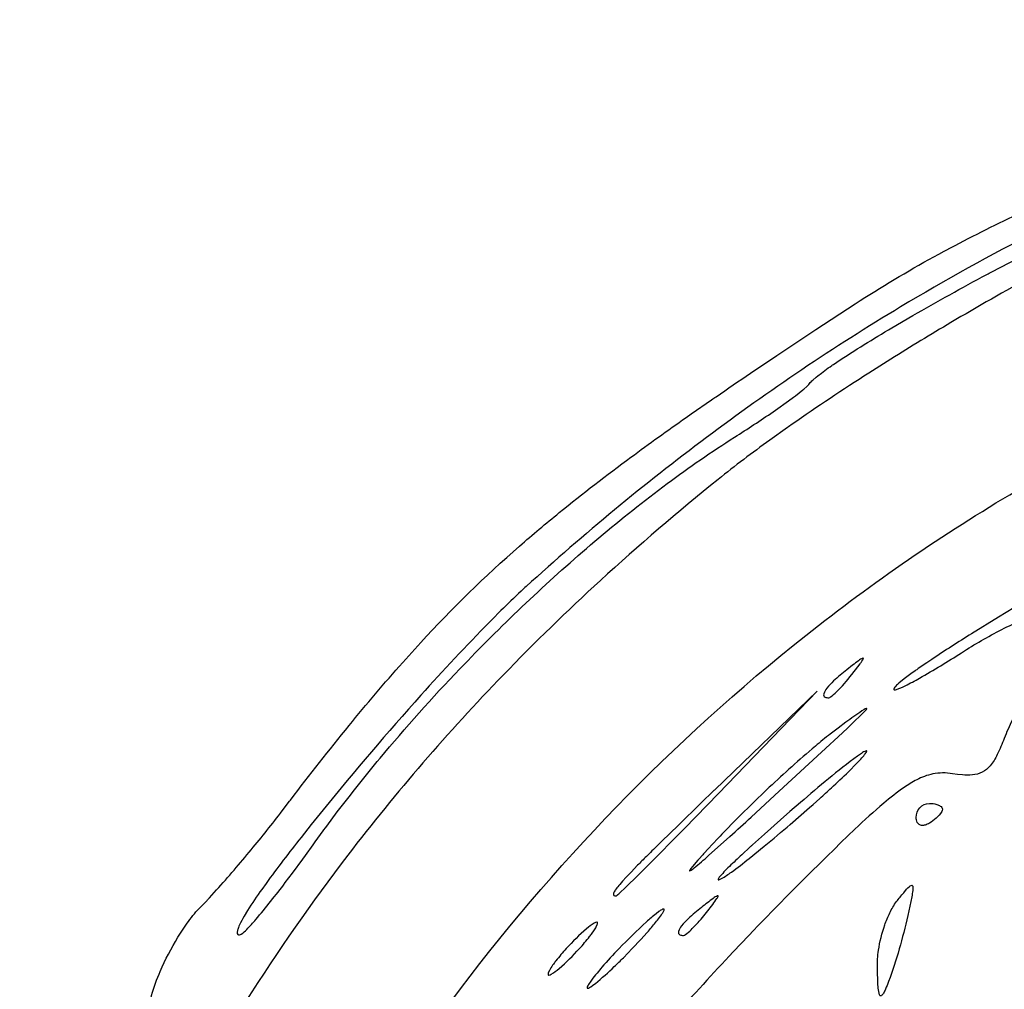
# Model space of a CAD drawing. Header units: millimetres. Extents: x 36.3 to 127.3, y 60.5 to 152.1.
# Tile 12 of 20: x 40.3 to 61.3, y 130.7 to 151.4. Entities that reach past the tile are written whole.
import ezdxf

# ---------------------------------------------------------------- set-up
doc = ezdxf.new("R2010")
doc.units = ezdxf.units.MM
doc.layers.add('Default', color=2, linetype='Continuous')

msp = doc.modelspace()

# ---------------------------------------------------------------- linework, layer by layer
at = {"layer": 'Default'}
for p, q in [((58.06598, 137.4218), (58.06598, 137.4218)), ((57.32442, 137.069), (55.1372, 134.9594)), ((55.21482, 134.8818), (57.32442, 137.069)), ((58.3122, 136.6045), (58.3122, 136.6045)), ((58.34098, 135.7144), (58.34098, 135.7144)), ((55.21482, 134.8818), (55.21482, 134.8818)), ((59.44109, 134.3713), (59.44109, 134.3713)), ((54.96154, 132.3418), (54.96154, 132.3418)), ((52.24443, 131.5657), (52.24443, 131.5657)), ((53.37331, 131.5657), (53.37331, 131.5657)), ((58.61232, 131.159), (58.61232, 131.159))]:
    msp.add_line(p, q, dxfattribs=at)
for points in [[(83.00665, 151.2943, 0.03152372), (78.61995, 151.3917, 0.01250816), (76.70564, 151.2626, 0.02423617), (73.14673, 150.7537), (72.95378, 150.7162), (72.76253, 150.678, 0.01950734), (69.75504, 149.9456, 0.01571895), (67.17665, 149.1187, 0.02675333), (62.80941, 147.2858), (62.41061, 147.0903), (62.02606, 146.8972, 0.01758176), (59.10969, 145.2821, 0.02548453), (54.96172, 142.4916, 0.01163648), (52.99682, 140.9453, 0.01109082), (51.10817, 139.3067)], [(58.14003, 145.3503), (58.2442, 145.418), (58.3479, 145.4845, -0.01784606), (60.03696, 146.47), (60.08411, 146.4953, -0.01194797), (61.60485, 147.2632, -0.00838047), (62.96062, 147.8819), (63.25973, 148.0115, -0.01163368), (65.60373, 148.9535), (66.04765, 149.1188, -0.00701877), (67.72263, 149.7099), (68.35468, 149.9203, -0.00853335), (70.58118, 150.6112), (71.14102, 150.7732, -0.00293097), (71.98302, 151.0085, -0.00227635), (72.40496, 151.1226), (72.61617, 151.1788), (72.82751, 151.2344)], [(65.64998, 147.6767), (65.47029, 147.6163, 0.01371918), (64.77485, 147.3459, 0.00943465), (64.13562, 147.0629, 0.00766515), (63.54407, 146.7808, 0.00729183), (62.99491, 146.5055, 0.0060358), (61.97662, 145.9672), (61.92126, 145.937, 0.00827249), (60.18364, 144.9471, 0.0060594), (58.90263, 144.1667), (58.42729, 143.8657, 0.01027012), (56.78967, 142.7727, 0.00952807), (56.68887, 142.702), (56.313, 142.4341, 0.01310994), (55.2106, 141.5966)], [(57.16438, 143.6443, -0.05529404), (57.23071, 143.7172), (57.30349, 143.7808), (57.34046, 143.8108), (57.41513, 143.8684), (57.48986, 143.9235, -0.00913918), (57.63917, 144.0288, -0.02524428), (57.6757, 144.0538), (57.74846, 144.103, -0.01311388), (58.92164, 144.8339), (59.36908, 145.0956, -0.00826671), (60.95554, 145.9756, -0.00472525), (61.05575, 146.0288), (61.43251, 146.2261, -0.00915084), (62.5759, 146.7915)], [(45.89442, 134.513), (46.05085, 134.7175, -0.03250491), (46.07015, 134.7426, -0.00773701), (47.32235, 136.3319, -0.0113277), (48.4679, 137.6822), (48.72701, 137.9701), (48.85378, 138.1084, -0.02759719), (50.9676, 140.1707, -0.01034629), (51.8135, 140.8848, -0.01209807), (53.34582, 142.0695, -0.00708722), (54.52508, 142.9175), (54.63663, 142.9957), (55.06991, 143.2968, -0.01694672), (55.16496, 143.3623, -0.00252916), (55.90396, 143.8664), (56.4607, 144.2407), (57.29897, 144.7976), (58.14003, 145.3503)], [(43.88999, 119.8968), (44.06569, 120.3957, -0.0281758), (45.69659, 124.2263, -0.04527899), (49.49799, 130.4321, -0.06532559), (57.08307, 138.261, -0.03486487), (61.58786, 141.3542, -0.03738824), (66.48929, 143.7702)], [(55.56103, 142.4981, 0.00983417), (56.38421, 143.0411), (56.4856, 143.1115), (56.66175, 143.2363), (56.79261, 143.3318), (56.81704, 143.3499), (56.8399, 143.367), (56.86126, 143.3831), (57.01891, 143.5067), (57.03825, 143.5227), (57.10432, 143.5803, 0.05926292), (57.16438, 143.6443)], [(46.55682, 133.7882), (46.61409, 133.8683, -0.00575583), (46.84405, 134.1838), (47.07081, 134.4865, -0.01208), (47.98299, 135.6337, -0.01755868), (49.69009, 137.5474), (49.85664, 137.7209, -0.02430573), (52.57259, 140.2722, -0.01514322), (54.02877, 141.4363), (54.12217, 141.506, -0.01838284), (55.56103, 142.4981)], [(55.2106, 141.5966, 0.0154681), (52.69507, 139.4353, 0.01551368), (50.61465, 137.411, 0.02874229), (47.29714, 133.5664, 0.04439608), (43.222, 127.1385, 0.00965061), (42.38295, 125.4286, 0.02851481), (40.2825, 120.1181)], [(65.50887, 141.0951, 0.00680953), (65.29538, 140.9874), (64.88442, 140.7735, 0.00381399), (64.50169, 140.5681), (64.4569, 140.5438), (64.36819, 140.4954), (64.19386, 140.3997, 0.0097703), (61.52766, 138.8534), (61.1985, 138.6527), (60.62526, 138.297, 0.0064014), (59.77485, 137.7477), (59.66974, 137.6769), (59.48701, 137.5512, 0.01065469), (59.41896, 137.5033, 0.01483285), (59.18454, 137.3305), (59.07145, 137.2383, 0.03321689), (59.04412, 137.214, 0.06601168), (58.97022, 137.1332)], [(51.10817, 139.3067, 0.0152788), (50.99692, 139.2043, 0.00520105), (50.56783, 138.7922), (50.3705, 138.5952), (50.32299, 138.5472, 0.01222568), (48.85801, 136.9819, 0.01226479), (46.76794, 134.5355), (46.51478, 134.2215), (46.29524, 133.9448, 0.00958844), (45.54774, 132.9592), (45.45708, 132.8323, 0.0165697), (45.15221, 132.3785), (45.0799, 132.259, 0.02555516), (44.98028, 132.0713, 0.01976312), (44.95784, 132.0188), (44.94304, 131.9766, 0.06887192), (44.931, 131.9071, 0.5076439), (44.98245, 131.8588)], [(60.40849, 137.8905), (60.51957, 137.9606, -0.02322666), (61.37945, 138.4415, -0.02513784), (61.83381, 138.6413, -0.02437696), (62.07238, 138.718, -0.04272998), (62.19706, 138.741, -0.04974912), (62.26115, 138.7424, -0.1123332), (62.32295, 138.7255)], [(58.97022, 137.1332, 0.1370285), (58.9617, 137.1092, 0.3727379), (58.97279, 137.0993, 0.1003549), (59.02413, 137.1072, 0.04114725), (59.20749, 137.1852, 0.0189579), (59.51497, 137.3488, 0.01444965), (60.40849, 137.8905)], [(58.06598, 137.4218), (58.19788, 137.5921), (58.24477, 137.655, 0.02132625), (58.2822, 137.7083), (58.30064, 137.7378, 0.04348541), (58.30953, 137.7549, 0.1142361), (58.31374, 137.7684, 0.6403719), (58.29955, 137.7747, 0.0556648), (58.20993, 137.7197, 0.00643467), (58.08376, 137.6252), (57.95943, 137.5284)], [(57.95943, 137.5284, 0.02720023), (57.6756, 137.2864, 0.04187839), (57.53338, 137.1333, 0.09754745), (57.46701, 137.0145, 0.3813548), (57.4955, 136.942, 0.1129329), (57.57209, 136.9279)], [(57.57209, 136.9279, 0.1116807), (57.61321, 136.945, 0.03881261), (57.7392, 137.0514, 0.02781602), (58.06598, 137.4218)], [(61.8909, 136.9279, 0.1331077), (61.82666, 136.9046, 0.0534113), (61.73448, 136.8204, 0.05740473), (61.49851, 136.4561, 0.02860603), (61.32205, 136.0595)], [(58.3122, 136.6045), (58.34615, 136.6392), (58.37054, 136.6666, 0.05687963), (58.38333, 136.6837, 0.07161128), (58.38754, 136.6915, 0.8327166), (58.38172, 136.6998, 0.06093698), (58.32772, 136.6748), (58.28024, 136.6456, 0.01425719), (57.93926, 136.405), (57.77232, 136.2798), (57.60665, 136.1529)], [(57.60665, 136.1529, 0.01027808), (57.28817, 135.8952), (57.21967, 135.8374), (57.08783, 135.7244, 0.01207378), (56.12643, 134.8465, 0.00566076), (55.66087, 134.3914), (55.54623, 134.2759), (55.3759, 134.1011), (55.29151, 134.0129), (55.24954, 133.9686, 0.02359102), (55.20776, 133.9241)], [(61.32205, 136.0595, -0.02103395), (61.17563, 135.7142, -0.06454355), (61.02119, 135.4714, -0.2069168), (60.64285, 135.281, -0.05033955), (60.43072, 135.2806), (60.32505, 135.2908), (60.2199, 135.3048)], [(58.34098, 135.7144, 0.05486054), (58.36593, 135.7478, 0.09288323), (58.38449, 135.7864, 0.5059831), (58.36995, 135.7926, 0.06197232), (58.27153, 135.7399), (58.18545, 135.6808, 0.01600661), (57.56974, 135.1977, 0.0074259), (56.97165, 134.693)], [(55.20776, 133.0493, 0.5284832), (55.22366, 133.0387, 0.06273533), (55.28356, 133.0633, 0.02597008), (55.49489, 133.2033, 0.00923192), (55.87181, 133.4921), (56.19458, 133.7538, 0.00416865), (56.75071, 134.2223), (57.16196, 134.5806), (57.23851, 134.6485), (57.38147, 134.7764, 0.00188474), (57.6297, 135.0022, 0.00514944), (57.99549, 135.3482), (58.17308, 135.5267, 0.022025), (58.34098, 135.7144)], [(60.2199, 135.3048, 0.088406), (59.79636, 135.2988, 0.06689901), (59.45466, 135.1751, 0.02605219), (59.18389, 135.0121, 0.02326924), (58.74744, 134.6741, 0.01527519), (58.13339, 134.1191), (57.83447, 133.8328), (57.68611, 133.6885), (57.53831, 133.5437)], [(55.1372, 134.9594, -0.07125377), (55.11971, 134.9426), (54.84315, 134.6756), (54.35987, 134.2073), (53.99834, 133.8544, 0.00304356), (53.72813, 133.5878), (53.6775, 133.5373, 0.0096309), (53.48856, 133.3473), (53.34763, 133.2025), (53.24261, 133.0916), (53.16433, 133.006), (53.10593, 132.9393), (53.08385, 132.913, 0.0357582), (53.00973, 132.8156, 0.0564176), (52.97449, 132.7486, 0.3433), (52.98314, 132.704, 0.1253255), (53.0276, 132.6946)], [(53.0276, 132.6946, 0.07217831), (53.06708, 132.7227, 0.04718057), (53.10291, 132.7541), (53.23975, 132.8821), (53.49128, 133.1274), (53.9261, 133.5621), (54.25002, 133.8903), (54.49209, 134.1373), (55.21482, 134.8818)], [(56.97165, 134.693), (56.74367, 134.4957), (56.54504, 134.322), (56.19962, 134.0156), (55.94264, 133.7834, 0.01940406), (55.89463, 133.7396), (55.71572, 133.5742, 0.00708696), (55.45114, 133.3221), (55.41853, 133.2899, 0.01146999), (55.30646, 133.1755), (55.29271, 133.1607), (55.24606, 133.1082, 0.05517469), (55.2242, 133.0805, 0.1249257), (55.20776, 133.0493)], [(44.15532, 132.4629), (44.27229, 132.5836, 0.01917731), (44.3263, 132.641), (44.33936, 132.6551), (44.44192, 132.7666, 0.01031577), (45.18497, 133.6258), (45.23032, 133.6805, 0.01124685), (45.89442, 134.513)], [(59.44109, 134.3713, -0.1895702), (59.52065, 134.5788, -0.2127682), (59.72331, 134.6702)], [(59.72331, 134.6702, -0.07719296), (59.88223, 134.6484, -0.06858052), (59.95831, 134.6144, -0.2460523), (60.00554, 134.5457)], [(60.00554, 134.5457, -0.1142852), (59.98969, 134.4949, -0.08565211), (59.87033, 134.356, -0.04119704), (59.72331, 134.2468)], [(55.20776, 133.9241), (55.0898, 133.7977), (54.99545, 133.6958), (54.9141, 133.6073), (54.89751, 133.5892, 0.03222835), (54.86755, 133.5562), (54.81171, 133.4944), (54.77651, 133.455), (54.66188, 133.3222), (54.62732, 133.2786), (54.61318, 133.2589), (54.60206, 133.2406, 0.1131653), (54.59939, 133.2333, 0.7514833), (54.60644, 133.2289, 0.04762043), (54.69609, 133.2907, 0.01026682), (55.0062, 133.5554), (55.46139, 133.9637, 0.00377235), (55.91331, 134.3757)], [(59.72331, 134.2468, -0.06777065), (59.6344, 134.2072, -0.09798173), (59.55902, 134.2015, -0.2365386), (59.46662, 134.2632, -0.1336515), (59.44109, 134.3713)], [(44.98245, 131.8588, 0.106172), (45.01864, 131.875, 0.04934264), (45.13406, 131.977, 0.01721017), (45.32854, 132.1896, 0.01424437), (45.95916, 132.9763), (46.11099, 133.1775), (46.33561, 133.4816), (46.39125, 133.558), (46.55682, 133.7882)], [(57.53831, 133.5437), (57.43779, 133.4447, 0.00820348), (55.86585, 131.8502), (55.52866, 131.4945), (55.4474, 131.4079, 0.00953103), (54.18272, 130.0108, 0.02037116), (52.11383, 127.4423, 0.0389507), (49.49156, 123.2505, 0.01671396), (48.42501, 121.0187), (48.39411, 120.9478, 0.0071788), (47.93242, 119.8421), (47.71291, 119.2847), (47.60575, 119.005), (47.50028, 118.7246)], [(59.02209, 132.5701, -0.01055924), (59.1751, 132.7623), (59.23766, 132.8352), (59.2667, 132.8661), (59.29972, 132.8969, -0.03182235), (59.33142, 132.9176, -0.6101162), (59.36862, 132.8878, -0.04317091), (59.36726, 132.8093, -0.02424378), (59.34673, 132.6738), (59.30617, 132.4722), (59.26234, 132.2713)], [(54.96154, 132.3418), (55.09344, 132.5121, 0.02792577), (55.18501, 132.6394, 0.04514804), (55.20234, 132.6691), (55.20823, 132.6832, 0.9367672), (55.19533, 132.6947, 0.06555104), (55.10566, 132.6398, 0.00998909), (54.85498, 132.4484)], [(43.09312, 130.5334, -0.03163618), (43.10222, 130.567, -0.03484688), (43.28686, 131.081, -0.0359121), (43.66331, 131.8083, -0.02298151), (43.89123, 132.1492, -0.03954219), (44.15532, 132.4629)], [(54.04336, 132.4124, 0.07965491), (54.00529, 132.3989, 0.04848473), (53.94009, 132.3569), (53.88218, 132.3131, 0.02247627), (53.67505, 132.1365, 0.01719865), (53.09109, 131.5657)], [(53.37331, 131.5657), (53.55848, 131.7631), (53.69453, 131.9141), (53.71975, 131.9428), (53.74329, 131.9699, 0.0181161), (53.91488, 132.1765, 0.02331154), (53.99578, 132.2854, 0.01350898), (54.03312, 132.3438, 0.04419722), (54.04953, 132.3764, 0.05685674), (54.05526, 132.3959, 0.5557898), (54.04336, 132.4124)], [(54.85498, 132.4484, 0.02615469), (54.57116, 132.2064, 0.04219737), (54.42893, 132.0533, 0.09736072), (54.36257, 131.9345, 0.3813522), (54.39106, 131.862, 0.1129329), (54.46765, 131.8479)], [(58.61232, 131.159, -0.04089084), (58.63803, 131.5301, -0.04987478), (58.77065, 132.0721, -0.02948964), (58.87709, 132.3308, -0.05105357), (59.02209, 132.5701)], [(54.46765, 131.8479, 0.1101859), (54.50877, 131.865, 0.03771283), (54.63476, 131.9714, 0.02073217), (54.80395, 132.1515), (54.84434, 132.1983), (54.96154, 132.3418)], [(59.26234, 132.2713, -0.01362696), (59.07959, 131.5593, -0.02249224), (58.85257, 130.8602)], [(52.61413, 132.1302, 0.1080374), (52.56234, 132.112, 0.05052379), (52.39757, 131.9926, 0.03084453), (51.9622, 131.5657)], [(52.24443, 131.5657, 0.01692929), (52.46358, 131.8255, 0.03024326), (52.51527, 131.8943), (52.55265, 131.9477, 0.03891908), (52.60447, 132.0318), (52.62647, 132.0793, 0.08203036), (52.63315, 132.1078, 0.5159734), (52.61413, 132.1302)], [(51.9622, 131.5657, 0.01524445), (51.74305, 131.306, 0.02622093), (51.69134, 131.2371, 0.03439295), (51.61884, 131.1288), (51.60202, 131.0994), (51.58011, 131.052, 0.08093101), (51.57347, 131.0235, 0.5136555), (51.5925, 131.0013)], [(51.5925, 131.0013, 0.08752279), (51.64429, 131.0194, 0.05126388), (51.80905, 131.1388, 0.03042599), (52.24443, 131.5657)], [(53.09109, 131.5657, 0.01477397), (52.72548, 131.1666), (52.70322, 131.1409), (52.62095, 131.0434, 0.023243), (52.50216, 130.8929), (52.48777, 130.8732), (52.43999, 130.8023, 0.0482472), (52.41855, 130.7634), (52.41011, 130.7407, 0.1080223), (52.4094, 130.7268, 0.3844576), (52.42104, 130.719)], [(52.42104, 130.719, 0.08193257), (52.45911, 130.7326, 0.03624768), (52.58615, 130.8214, 0.02057374), (52.99049, 131.1822, 0.01258593), (53.1839, 131.3719), (53.37331, 131.5657)], [(58.85257, 130.8602, -0.02236249), (58.78585, 130.7001, -0.03439718), (58.74461, 130.6174, -0.04978936), (58.72234, 130.5826, -0.05072432), (58.69832, 130.5587, -0.5090781), (58.66006, 130.5791, -0.06371301), (58.63214, 130.7224), (58.62378, 130.8313, -0.0203314), (58.61965, 130.9132), (58.61532, 131.0361), (58.61232, 131.159)]]:
    msp.add_lwpolyline(points, format="xyb", dxfattribs=at)
msp.add_lwpolyline([(55.91331, 134.3757), (56.51641, 134.9292), (57.41815, 135.7627), (57.8672, 136.1814), (57.97911, 136.2865), (58.06292, 136.3655), (58.3122, 136.6045)], dxfattribs=at)

doc.saveas('drawing.dxf')
